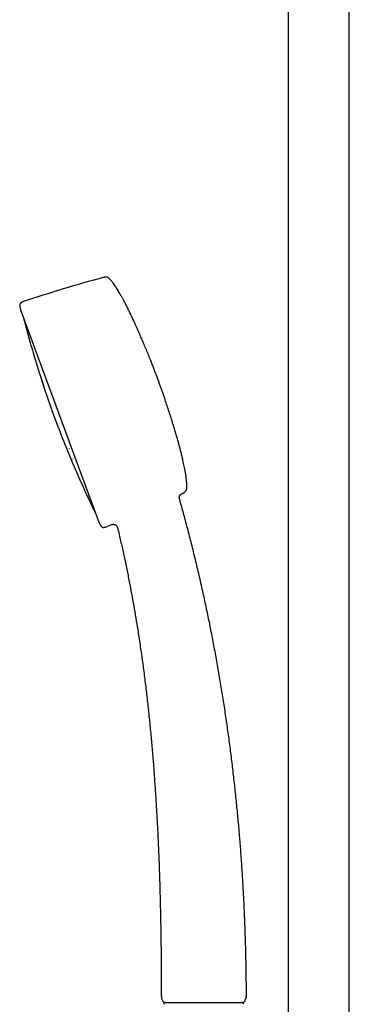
# Model space of a CAD drawing. Header units: millimetres. Extents: x 8 to 1577, y 12 to 2536.
# Tile 28 of 54: x 390 to 486, y 1962 to 2249. Entities that reach past the tile are written whole.
import ezdxf

# ---------------------------------------------------------------- set-up
doc = ezdxf.new("R2010")
doc.units = ezdxf.units.MM

msp = doc.modelspace()

# ---------------------------------------------------------------- linework, layer by layer
at = {"color": 7, "linetype": 'Continuous', "lineweight": 30}
for p, q in [((468.25, 2315.56), (468.25, 1958.81)), ((486.05, 1958.81), (486.05, 2315.56)), ((390.3, 2164.4), (413.12, 2102.54)), ((399.33, 2135.43), (401.17, 2130.43)), ((436.57, 2109.34), (436.57, 2109.34)), ((418.52, 2100.96), (418.52, 2100.96)), ((431.28, 1964.43), (431.3, 1964.45)), ((431.32, 1964.12), (431.35, 1964)), ((432.15, 1962.61), (455.15, 1962.61)), ((455.99, 1964.02), (455.99, 1964.02)), ((456.08, 1964.51), (456.07, 1964.52))]:
    msp.add_line(p, q, dxfattribs=at)
at = {"color": 7, "linetype": 'Continuous', "lineweight": 30, "flags": 128}
msp.add_lwpolyline([(404.47, 2124.09), (404.47, 2124.08), (404.46, 2124.07), (404.46, 2124.07), (404.46, 2124.07), (404.46, 2124.07), (404.46, 2124.07), (404.46, 2124.07), (404.46, 2124.07), (404.46, 2124.07), (404.46, 2124.07)], dxfattribs=at)
at = {"color": 7, "linetype": 'Continuous', "lineweight": 30}
for centre, radius, start, end in [((509.48, 1817.88), 368.45, 104.9238, 108.7812), ((681.46, 2236.67), 300, 193.7661, 193.9389), ((681.69, 2236.76), 300, 194.3878, 194.8384), ((681.69, 2236.76), 300, 195.5771, 196.7064), ((681.69, 2236.76), 300, 197.4454, 197.6437), ((681.69, 2236.76), 300, 198.3831, 199.7396), ((681.69, 2236.76), 300, 200.758, 202.1147), ((681.69, 2236.76), 300, 202.8536, 203.052), ((681.69, 2236.76), 300, 203.7914, 204.9205), ((278.71, 2443.45), 368.45, 295.4882, 295.5738), ((681.69, 2236.76), 300, 205.6593, 206.1098), ((681.46, 2236.67), 300, 206.5587, 206.7315), ((278.71, 2443.45), 368.45, 291.7164, 292.0072), ((432.52, 1962.11), 0.5, 90, 182.4813), ((454.78, 1962.11), 0.5, 357.5187, 90), ((454.68, 1964.5), 1.4, 339.9315, 0.1808)]:
    msp.add_arc(centre, radius, start, end, dxfattribs=at)
for points, knots in [([(416.28, 2173.4), (416.23, 2173.45), (416.14, 2173.55), (416, 2173.66), (415.87, 2173.75), (415.76, 2173.81), (415.67, 2173.85), (415.59, 2173.88), (415.49, 2173.91), (415.37, 2173.94), (415.23, 2173.96), (415.09, 2173.96), (414.94, 2173.96), (414.77, 2173.94), (414.66, 2173.91), (414.59, 2173.89)], [0, 0, 0, 0, 0.116398, 0.213519, 0.293993, 0.359595, 0.411418, 0.454296, 0.507814, 0.574571, 0.65525, 0.725723, 0.805746, 0.896614, 1, 1, 1, 1]), ([(430.34, 2144.03), (430.21, 2144.38), (429.94, 2145.1), (429.53, 2146.19), (429.1, 2147.31), (428.66, 2148.46), (428.15, 2149.75), (427.57, 2151.19), (426.93, 2152.77), (426.29, 2154.3), (425.66, 2155.79), (425.05, 2157.21), (424.43, 2158.62), (423.81, 2160.01), (423.18, 2161.38), (422.58, 2162.65), (422.02, 2163.82), (421.49, 2164.89), (420.97, 2165.92), (420.49, 2166.85), (420.04, 2167.67), (419.64, 2168.4), (419.25, 2169.09), (418.87, 2169.73), (418.52, 2170.32), (418.18, 2170.85), (417.85, 2171.36), (417.52, 2171.83), (417.2, 2172.28), (416.89, 2172.69), (416.59, 2173.06), (416.38, 2173.29), (416.28, 2173.4)], [0, 0, 0, 0, 0.03446, 0.070133, 0.106885, 0.144585, 0.183097, 0.234538, 0.286847, 0.339725, 0.387176, 0.434632, 0.481881, 0.528713, 0.574918, 0.620285, 0.657594, 0.694043, 0.72951, 0.763872, 0.790019, 0.815353, 0.839817, 0.863355, 0.883545, 0.902915, 0.921429, 0.939052, 0.955749, 0.97149, 0.986248, 1, 1, 1, 1]), ([(390.86, 2166.7), (390.8, 2166.68), (390.7, 2166.65), (390.57, 2166.58), (390.46, 2166.52), (390.37, 2166.45), (390.29, 2166.37), (390.23, 2166.3), (390.18, 2166.24), (390.13, 2166.16), (390.08, 2166.05), (390.05, 2165.93), (390.03, 2165.79), (390.02, 2165.64), (390.04, 2165.47), (390.06, 2165.35), (390.08, 2165.28)], [0, 0, 0, 0, 0.095349, 0.176181, 0.244746, 0.302851, 0.36637, 0.415929, 0.456375, 0.506468, 0.569217, 0.646068, 0.7147, 0.7948, 0.888874, 1, 1, 1, 1]), ([(391.7, 2159.93), (391.7, 2159.93), (391.7, 2159.93), (391.71, 2159.9), (391.72, 2159.84), (391.75, 2159.75), (391.78, 2159.62), (391.82, 2159.47), (391.87, 2159.3), (391.92, 2159.11), (391.98, 2158.89), (392.04, 2158.67), (392.11, 2158.43), (392.17, 2158.19), (392.24, 2157.94), (392.3, 2157.7), (392.37, 2157.46), (392.43, 2157.24), (392.49, 2157.02), (392.54, 2156.83), (392.59, 2156.65), (392.63, 2156.51), (392.66, 2156.38), (392.69, 2156.29), (392.71, 2156.22), (392.71, 2156.19), (392.71, 2156.19), (392.71, 2156.2)], [0, 0, 0, 0, 0.020268, 0.061952, 0.103708, 0.145121, 0.186916, 0.2286, 0.270009, 0.311866, 0.353513, 0.394913, 0.436788, 0.478499, 0.519881, 0.561656, 0.603508, 0.644958, 0.68673, 0.728525, 0.770031, 0.811972, 0.853637, 0.895043, 0.936915, 0.97867, 1, 1, 1, 1]), ([(394.36, 2150.52), (394.36, 2150.52), (394.36, 2150.51), (394.37, 2150.47), (394.39, 2150.4), (394.43, 2150.3), (394.47, 2150.17), (394.51, 2150.01), (394.57, 2149.83), (394.63, 2149.63), (394.69, 2149.42), (394.76, 2149.19), (394.84, 2148.95), (394.91, 2148.71), (394.99, 2148.47), (395.06, 2148.23), (395.13, 2148), (395.2, 2147.78), (395.26, 2147.57), (395.32, 2147.39), (395.37, 2147.22), (395.41, 2147.08), (395.45, 2146.97), (395.47, 2146.88), (395.49, 2146.83), (395.5, 2146.81), (395.49, 2146.82), (395.49, 2146.82)], [0, 0, 0, 0, 0.033822, 0.075542, 0.117387, 0.158787, 0.200466, 0.242263, 0.283675, 0.325424, 0.367162, 0.408578, 0.450393, 0.492077, 0.533495, 0.575368, 0.617188, 0.658705, 0.700652, 0.742468, 0.783893, 0.825652, 0.867389, 0.908813, 0.950649, 0.992312, 1, 1, 1, 1]), ([(395.81, 2145.83), (395.81, 2145.81), (395.82, 2145.79), (395.85, 2145.74), (395.86, 2145.71)], [0, 0, 0, 0, 0.504756, 1, 1, 1, 1]), ([(395.81, 2145.83), (395.81, 2145.83), (395.81, 2145.83), (395.81, 2145.81), (395.83, 2145.77), (395.85, 2145.69), (395.89, 2145.58), (395.93, 2145.44), (395.98, 2145.28), (396.04, 2145.1), (396.11, 2144.89), (396.18, 2144.68), (396.26, 2144.45), (396.33, 2144.21), (396.41, 2143.97), (396.49, 2143.73), (396.57, 2143.49), (396.64, 2143.26), (396.71, 2143.05), (396.78, 2142.85), (396.83, 2142.67), (396.89, 2142.51), (396.93, 2142.38), (396.96, 2142.27), (396.99, 2142.2), (397, 2142.15), (397, 2142.15), (397, 2142.15)], [0, 0, 0, 0, 0.003422, 0.044802, 0.086518, 0.128364, 0.169764, 0.211443, 0.253238, 0.294651, 0.336402, 0.378137, 0.419552, 0.461371, 0.503056, 0.544473, 0.586346, 0.628164, 0.669681, 0.711632, 0.753443, 0.794869, 0.836634, 0.878366, 0.91979, 0.96163, 1, 1, 1, 1]), ([(395.83, 2145.77), (395.84, 2145.76), (395.84, 2145.75), (395.86, 2145.7), (395.88, 2145.63), (395.91, 2145.52), (395.95, 2145.39), (396.01, 2145.23), (396.06, 2145.06), (396.12, 2144.89), (396.17, 2144.73), (396.22, 2144.57), (396.26, 2144.43), (396.31, 2144.3), (396.35, 2144.17), (396.4, 2144.02), (396.45, 2143.85), (396.52, 2143.66), (396.58, 2143.46), (396.65, 2143.24), (396.72, 2143.05), (396.78, 2142.87), (396.83, 2142.72), (396.87, 2142.57), (396.91, 2142.46), (396.93, 2142.41), (396.94, 2142.39)], [0, 0, 0, 0, 0.049523, 0.096859, 0.141988, 0.184936, 0.238846, 0.288976, 0.335302, 0.377802, 0.416468, 0.451295, 0.482103, 0.508862, 0.536177, 0.567668, 0.603325, 0.643146, 0.687151, 0.735408, 0.787854, 0.829764, 0.873901, 0.920296, 0.968994, 1, 1, 1, 1]), ([(395.85, 2145.75), (395.85, 2145.75), (395.85, 2145.75), (395.85, 2145.73), (395.87, 2145.68), (395.89, 2145.6), (395.92, 2145.49), (395.97, 2145.35), (396.02, 2145.2), (396.07, 2145.05), (396.11, 2144.91), (396.14, 2144.82), (396.15, 2144.79)], [0, 0, 0, 0, 0.042789, 0.158072, 0.268186, 0.373123, 0.504987, 0.627777, 0.741419, 0.84583, 0.940952, 1, 1, 1, 1]), ([(396.4, 2144.01), (396.42, 2143.96), (396.46, 2143.84), (396.52, 2143.64), (396.59, 2143.42), (396.66, 2143.21), (396.73, 2143.02), (396.78, 2142.85), (396.83, 2142.68), (396.88, 2142.54), (396.93, 2142.4), (396.96, 2142.3), (396.98, 2142.23), (396.99, 2142.21), (396.99, 2142.2)], [0, 0, 0, 0, 0.056654, 0.132654, 0.215853, 0.306346, 0.379066, 0.455918, 0.536825, 0.621668, 0.710353, 0.802899, 0.899408, 1, 1, 1, 1]), ([(438.72, 2112.57), (438.73, 2112.72), (438.73, 2113.05), (438.72, 2113.55), (438.69, 2114.08), (438.64, 2114.65), (438.57, 2115.25), (438.49, 2115.88), (438.39, 2116.55), (438.27, 2117.28), (438.13, 2118.06), (437.97, 2118.87), (437.79, 2119.71), (437.58, 2120.65), (437.33, 2121.7), (437.05, 2122.86), (436.74, 2124.04), (436.42, 2125.26), (436.08, 2126.49), (435.72, 2127.73), (435.3, 2129.16), (434.82, 2130.76), (434.27, 2132.53), (433.7, 2134.3), (433.13, 2136.05), (432.62, 2137.57), (432.17, 2138.87), (431.8, 2139.96), (431.43, 2141.02), (431.06, 2142.05), (430.7, 2143.05), (430.46, 2143.71), (430.34, 2144.03)], [0, 0, 0, 0, 0.014275, 0.029632, 0.046043, 0.063478, 0.081902, 0.101277, 0.121564, 0.144883, 0.169199, 0.194453, 0.220585, 0.247536, 0.283004, 0.319575, 0.357122, 0.395514, 0.434621, 0.474311, 0.514452, 0.571154, 0.628117, 0.684975, 0.741362, 0.796912, 0.832653, 0.867775, 0.902174, 0.935747, 0.96839, 1, 1, 1, 1]), ([(396.98, 2142.27), (396.98, 2142.24), (396.99, 2142.18), (397, 2142.16), (397, 2142.14)], [0, 0, 0, 0, 0.4952384, 1, 1, 1, 1]), ([(397.7, 2142.4), (397.7, 2142.4), (397.7, 2142.41), (397.71, 2142.4), (397.72, 2142.39)], [0, 0, 0, 0, 0.377755, 1, 1, 1, 1]), ([(403.77, 2123.82), (403.77, 2123.82), (403.77, 2123.81), (403.78, 2123.77), (403.81, 2123.71), (403.85, 2123.61), (403.9, 2123.48), (403.97, 2123.33), (404.04, 2123.16), (404.12, 2122.97), (404.2, 2122.76), (404.29, 2122.54), (404.39, 2122.31), (404.49, 2122.08), (404.58, 2121.84), (404.68, 2121.61), (404.77, 2121.38), (404.86, 2121.17), (404.94, 2120.97), (405.02, 2120.79), (405.08, 2120.63), (405.14, 2120.5), (405.18, 2120.39), (405.22, 2120.31), (405.24, 2120.26), (405.25, 2120.24), (405.25, 2120.24), (405.25, 2120.24)], [0, 0, 0, 0, 0.033785, 0.075729, 0.117231, 0.159017, 0.200894, 0.242406, 0.284276, 0.326089, 0.367602, 0.40954, 0.451324, 0.492838, 0.534806, 0.576717, 0.618337, 0.660401, 0.702291, 0.743816, 0.785702, 0.827514, 0.869035, 0.910993, 0.952751, 0.994262, 1, 1, 1, 1]), ([(405.64, 2120.89), (405.64, 2120.9), (405.63, 2120.91), (405.61, 2120.94), (405.6, 2120.96), (405.59, 2120.98)], [0, 0, 0, 0, 0.242708, 0.548696, 1, 1, 1, 1]), ([(405.65, 2119.29), (405.65, 2119.29), (405.65, 2119.29), (405.66, 2119.27), (405.68, 2119.23), (405.71, 2119.15), (405.76, 2119.04), (405.81, 2118.91), (405.88, 2118.75), (405.96, 2118.57), (406.04, 2118.38), (406.13, 2118.17), (406.23, 2117.95), (406.33, 2117.72), (406.43, 2117.49), (406.53, 2117.25), (406.63, 2117.02), (406.73, 2116.8), (406.82, 2116.6), (406.9, 2116.4), (406.97, 2116.23), (407.04, 2116.08), (407.09, 2115.95), (407.14, 2115.85), (407.17, 2115.78), (407.19, 2115.74), (407.19, 2115.74), (407.19, 2115.73)], [0, 0, 0, 0, 0.004639, 0.04634, 0.088183, 0.129589, 0.17128, 0.213054, 0.254469, 0.296247, 0.337956, 0.379372, 0.421216, 0.462904, 0.504321, 0.546187, 0.588, 0.629524, 0.67149, 0.713278, 0.754707, 0.796498, 0.838208, 0.879632, 0.921494, 0.963154, 1, 1, 1, 1]), ([(437.76, 2111.1), (437.82, 2111.13), (437.94, 2111.19), (438.09, 2111.29), (438.21, 2111.39), (438.3, 2111.48), (438.36, 2111.55), (438.42, 2111.62), (438.48, 2111.71), (438.54, 2111.81), (438.6, 2111.94), (438.64, 2112.07), (438.68, 2112.22), (438.71, 2112.38), (438.72, 2112.5), (438.72, 2112.57)], [0, 0, 0, 0, 0.116398, 0.213519, 0.293993, 0.359595, 0.411418, 0.454296, 0.507814, 0.574571, 0.65525, 0.725723, 0.805746, 0.896614, 1, 1, 1, 1]), ([(409.63, 2110.35), (409.63, 2110.35), (409.63, 2110.35), (409.64, 2110.32), (409.67, 2110.26), (409.71, 2110.17), (409.77, 2110.05), (409.84, 2109.91), (409.91, 2109.74), (410, 2109.56), (410.09, 2109.36), (410.19, 2109.15), (410.3, 2108.92), (410.41, 2108.7), (410.52, 2108.47), (410.62, 2108.24), (410.73, 2108.02), (410.83, 2107.81), (410.92, 2107.61), (411.01, 2107.43), (411.08, 2107.27), (411.15, 2107.13), (411.2, 2107.01), (411.24, 2106.93), (411.27, 2106.87), (411.28, 2106.85), (411.28, 2106.85), (411.28, 2106.85)], [0, 0, 0, 0, 0.02456, 0.066463, 0.108358, 0.149959, 0.191991, 0.23383, 0.275423, 0.317497, 0.359363, 0.400943, 0.442966, 0.484932, 0.526507, 0.568417, 0.610517, 0.652187, 0.694156, 0.736149, 0.777827, 0.819918, 0.861833, 0.903422, 0.945417, 0.987433, 1, 1, 1, 1]), ([(436.58, 2109.34), (436.56, 2109.4), (436.53, 2109.51), (436.52, 2109.68), (436.53, 2109.83), (436.55, 2109.96), (436.58, 2110.06), (436.61, 2110.15), (436.65, 2110.25), (436.72, 2110.37), (436.8, 2110.49), (436.89, 2110.6), (437, 2110.7), (437.13, 2110.79), (437.22, 2110.84), (437.27, 2110.86)], [0, 0, 0, 0, 0.1028018, 0.1962561, 0.2784034, 0.3478647, 0.4037758, 0.4508317, 0.5100511, 0.58354, 0.6707442, 0.7445247, 0.8246801, 0.9102381, 1, 1, 1, 1]), ([(456.08, 1964.51), (456.07, 1965.77), (456.06, 1968.59), (456, 1972.97), (455.9, 1977.65), (455.76, 1982.33), (455.59, 1986.99), (455.38, 1991.62), (455.14, 1996.22), (454.86, 2000.82), (454.54, 2005.46), (454.18, 2010.12), (453.77, 2014.82), (453.33, 2019.51), (452.85, 2024.2), (452.33, 2028.89), (451.77, 2033.57), (451.17, 2038.24), (450.53, 2042.91), (449.85, 2047.56), (449.12, 2052.21), (448.36, 2056.85), (447.56, 2061.46), (446.72, 2066.03), (445.85, 2070.57), (444.94, 2075.09), (443.98, 2079.64), (442.97, 2084.21), (441.91, 2088.79), (440.81, 2093.37), (439.66, 2097.93), (438.47, 2102.47), (437.44, 2106.28), (436.79, 2108.56), (436.57, 2109.34)], [0, 0, 0, 0, 0.025845, 0.057743, 0.089669, 0.121621, 0.153596, 0.18502, 0.216463, 0.247923, 0.279397, 0.311526, 0.343667, 0.375818, 0.407975, 0.440139, 0.472306, 0.504476, 0.536576, 0.568676, 0.600773, 0.632866, 0.664955, 0.696464, 0.727965, 0.759458, 0.790942, 0.823058, 0.855162, 0.887253, 0.919331, 0.951395, 0.983444, 1, 1, 1, 1]), ([(413.52, 2101.73), (413.55, 2101.68), (413.6, 2101.58), (413.69, 2101.46), (413.77, 2101.36), (413.85, 2101.28), (413.93, 2101.21), (414.01, 2101.16), (414.08, 2101.12), (414.17, 2101.08), (414.28, 2101.05), (414.4, 2101.03), (414.54, 2101.03), (414.69, 2101.05), (414.86, 2101.09), (414.98, 2101.13), (415.04, 2101.15)], [0, 0, 0, 0, 0.095349, 0.1761813, 0.2447457, 0.302851, 0.36637, 0.415929, 0.4563749, 0.5064684, 0.5692166, 0.6460681, 0.7146998, 0.7947997, 0.8888743, 1, 1, 1, 1]), ([(416.77, 2101.85), (416.82, 2101.86), (416.92, 2101.9), (417.08, 2101.93), (417.23, 2101.94), (417.36, 2101.94), (417.48, 2101.92), (417.58, 2101.9), (417.67, 2101.87), (417.76, 2101.84), (417.88, 2101.78), (418.02, 2101.69), (418.16, 2101.58), (418.28, 2101.45), (418.38, 2101.3), (418.47, 2101.13), (418.5, 2101.01), (418.52, 2100.94)], [0, 0, 0, 0, 0.075191, 0.146769, 0.213457, 0.274188, 0.328131, 0.37469, 0.413469, 0.449482, 0.510036, 0.585146, 0.673923, 0.748492, 0.828678, 0.913064, 1, 1, 1, 1]), ([(418.52, 2100.95), (418.68, 2100.27), (419.14, 2098.38), (419.85, 2095.27), (420.64, 2091.62), (421.4, 2087.96), (422.11, 2084.36), (422.78, 2080.82), (423.4, 2077.34), (423.99, 2073.86), (424.55, 2070.37), (425.13, 2066.56), (425.73, 2062.41), (426.32, 2057.93), (426.88, 2053.45), (427.39, 2048.95), (427.86, 2044.45), (428.3, 2039.95), (428.7, 2035.44), (429.06, 2030.93), (429.39, 2026.42), (429.69, 2021.91), (429.96, 2017.39), (430.22, 2012.41), (430.47, 2006.96), (430.7, 2001.05), (430.88, 1995), (431.03, 1988.81), (431.15, 1982.49), (431.23, 1976.18), (431.27, 1970.16), (431.28, 1966.25), (431.28, 1964.43)], [0, 0, 0, 0, 0.015326, 0.042493, 0.069674, 0.09687, 0.124081, 0.149753, 0.175439, 0.20114, 0.226856, 0.252587, 0.285427, 0.318291, 0.351176, 0.384081, 0.417004, 0.449943, 0.482896, 0.515788, 0.548688, 0.581593, 0.6145, 0.647405, 0.690486, 0.733547, 0.776581, 0.822646, 0.868654, 0.914591, 0.960445, 1, 1, 1, 1]), ([(431.29, 1964.44), (431.29, 1964.43), (431.29, 1964.41), (431.3, 1964.38), (431.3, 1964.35), (431.31, 1964.32), (431.31, 1964.31), (431.31, 1964.29), (431.31, 1964.29), (431.31, 1964.28), (431.31, 1964.28), (431.32, 1964.27), (431.32, 1964.26), (431.32, 1964.24), (431.32, 1964.23), (431.32, 1964.21), (431.32, 1964.19), (431.32, 1964.17), (431.32, 1964.15), (431.31, 1964.14), (431.31, 1964.13), (431.32, 1964.13)], [0, 0, 0, 0, 0.1124, 0.199784, 0.262401, 0.293601, 0.304529, 0.312849, 0.316337, 0.31962, 0.32294, 0.326532, 0.335205, 0.346592, 0.378887, 0.424838, 0.484861, 0.559135, 0.680481, 0.827421, 1, 1, 1, 1]), ([(431.89, 1962.8), (431.87, 1962.82), (431.81, 1962.9), (431.73, 1963.04), (431.61, 1963.29), (431.48, 1963.61), (431.4, 1963.87), (431.35, 1964)], [0, 0, 0, 0, 0.062322, 0.218566, 0.374809, 0.687421, 1, 1, 1, 1]), ([(431.88, 1962.81), (431.89, 1962.79), (431.93, 1962.74), (432, 1962.68), (432.07, 1962.63), (432.13, 1962.62), (432.16, 1962.61)], [0, 0, 0, 0, 0.25953, 0.513804, 0.760982, 1, 1, 1, 1]), ([(432.15, 1962.61), (432.12, 1962.62), (432.06, 1962.64), (432.02, 1962.67), (432.01, 1962.68)], [0, 0, 0, 0, 0.632463, 1, 1, 1, 1]), ([(455.14, 1962.61), (455.17, 1962.62), (455.23, 1962.63), (455.31, 1962.68), (455.38, 1962.74), (455.42, 1962.78), (455.44, 1962.81)], [0, 0, 0, 0, 0.239203, 0.48636, 0.740555, 1, 1, 1, 1]), ([(455.3, 1962.68), (455.28, 1962.67), (455.24, 1962.63), (455.18, 1962.62), (455.15, 1962.61)], [0, 0, 0, 0, 0.383183, 1, 1, 1, 1]), ([(455.66, 1963.2), (455.63, 1963.14), (455.58, 1963.02), (455.5, 1962.88), (455.44, 1962.81), (455.42, 1962.79)], [0, 0, 0, 0, 0.410019, 0.839314, 1, 1, 1, 1]), ([(455.65, 1963.18), (455.66, 1963.2), (455.67, 1963.22), (455.69, 1963.26), (455.71, 1963.31), (455.72, 1963.35), (455.73, 1963.37), (455.75, 1963.4), (455.76, 1963.44), (455.78, 1963.49), (455.81, 1963.55), (455.82, 1963.58), (455.83, 1963.6)], [0, 0, 0, 0, 0.179408, 0.316239, 0.414776, 0.453331, 0.488297, 0.523718, 0.563552, 0.666652, 0.810536, 1, 1, 1, 1]), ([(455.97, 1963.97), (455.92, 1963.84), (455.87, 1963.71), (455.82, 1963.58), (455.82, 1963.58)], [0, 0, 0, 0, 0.9769211, 1, 1, 1, 1]), ([(455.99, 1964.02), (456, 1964.03), (456.01, 1964.06), (456.02, 1964.1), (456.03, 1964.16), (456.03, 1964.22), (456.04, 1964.28), (456.05, 1964.36), (456.05, 1964.43), (456.05, 1964.49), (456.05, 1964.52), (456.05, 1964.53)], [0, 0, 0, 0, 0.209201, 0.391583, 0.547655, 0.678276, 0.784894, 0.870103, 0.938776, 0.969658, 1, 1, 1, 1])]:
    msp.add_open_spline(points, degree=3, knots=knots, dxfattribs=at)

doc.saveas('drawing.dxf')
